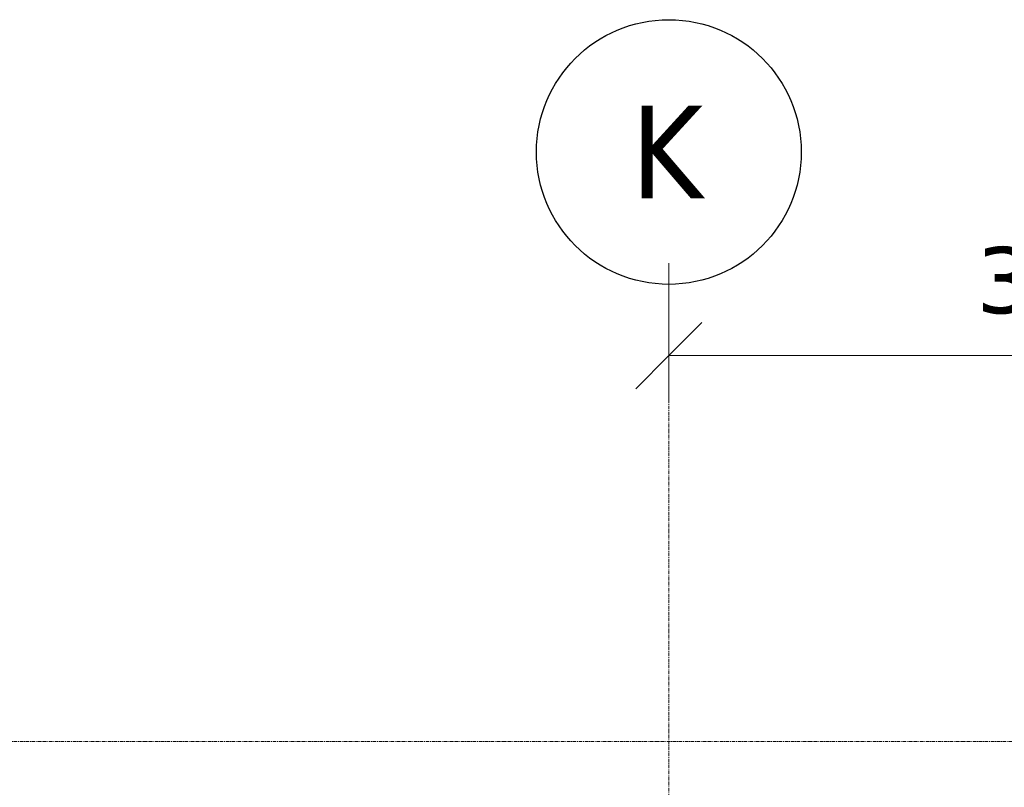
# Model space of a CAD drawing. Header units: millimetres. Extents: x 61846 to 198573, y 13020 to 52988.
# Tile 25 of 150: x 100159 to 103877, y 50087 to 52988. Entities that reach past the tile are written whole.
import ezdxf

# ---------------------------------------------------------------- set-up
doc = ezdxf.new("R2010")
doc.units = ezdxf.units.MM
doc.linetypes.add('Grid Line', pattern=[22.225, 12.7, -3.175, 3.175, -3.175])
for name, color, linetype, lineweight in [('A-ANNO-DIMS', 211, 'Continuous', 18), ('A-ANNO-DIMS-100', 211, 'Continuous', 18), ('S-GRID', 1, 'Continuous', 18), ('S-GRID-IDEN', 1, 'Continuous', 25)]:
    doc.layers.add(name, color=color, linetype=linetype, lineweight=lineweight)
doc.styles.add('Tahoma', font='tahoma.ttf', dxfattribs={"height": 350})
doc.styles.add('Verdana', font='verdana.ttf', dxfattribs={"height": 250})
doc.dimstyles.new('NL_00_maatvoering_2_5', dxfattribs={"dimscale": 304.8, "dimtxt": 260.988859, "dimasz": 0.82021, "dimexe": 0.590551, "dimexo": 0.0625, "dimgap": 0.295276, "dimtad": 1, "dimdec": 0, "dimzin": 0, "dimdsep": 46, "dimtxsty": 'Verdana', "dimblk1": 'OBLIQUE', "dimblk2": 'OBLIQUE', "dimsah": 1, "dimcen": 0.09, "dimdle": 0.590551, "dimazin": 0, "dimtfac": 1, "dimtdec": 4, "dimtix": 1, "dimtmove": 0, "dimatfit": 3, "dimfxl": 1.148294, "dimfxlon": 1, "dimtvp": 1, "dimtfill": 1, "dimtolj": 1, "dimtzin": 0, "dimarcsym": 2})

# ---------------------------------------------------------------- blocks, each defined once
blk = doc.blocks.new('Grid - 5 mm-26474-5e verdieping lierenkamer')
at = {"layer": 'S-GRID-IDEN'}
blk.add_circle((0, 0), 5, dxfattribs=at)
blk = doc.blocks.new('DIMBLOCK6-5e verdieping lierenkamer')
at = {"layer": 'A-ANNO-DIMS-100'}
for p, q in [((102610.4, 52068.4), (102610.4, 51538.4)), ((102610.4, 51718.4), (102610.4, 52068.4)), ((105810.4, 52068.4), (105810.4, 51538.4)), ((105810.4, 51718.4), (105810.4, 52068.4)), ((102610.4, 51718.4), (102735.4, 51843.4)), ((105810.4, 51718.4), (105935.4, 51843.4)), ((102610.4, 51718.4), (102485.4, 51593.4)), ((102610.4, 51718.4), (105810.4, 51718.4)), ((105810.4, 51718.4), (105685.4, 51593.4))]:
    blk.add_line(p, q, dxfattribs=at)
at = {"layer": 'A-ANNO-DIMS-100', "color": 0, "insert": (103771.3, 52128.8), "char_height": 250, "width": 1053.898, "attachment_point": 1, "line_spacing_factor": 0.994243, "style": 'Verdana', "bg_fill": 3, "box_fill_scale": 1.25, "bg_fill_color": 256, "bg_fill_true_color": 13158600, "bg_fill_transparency": 0}
blk.add_mtext('3200', dxfattribs=at)
blk = doc.blocks.new('_Oblique')
at = {"color": 0, "linetype": 'ByBlock', "lineweight": -2}
blk.add_line((-0.5, -0.5), (0.5, 0.5), dxfattribs=at)

msp = doc.modelspace()

# ---------------------------------------------------------------- linework, layer by layer
at = {"layer": 'S-GRID', "linetype": 'Grid Line'}
for p, q in [((102610.4, 43804.1), (102610.4, 51987.8)), ((98914.4, 50260), (126259.8, 50260))]:
    msp.add_line(p, q, dxfattribs=at)

# ---------------------------------------------------------------- block references
at = {"layer": 'S-GRID-IDEN', "xscale": 99.99999999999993, "yscale": 99.99999999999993, "zscale": 99.99999999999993}
msp.add_blockref('Grid - 5 mm-26474-5e verdieping lierenkamer', (102610.4, 52487.8), dxfattribs=at)

# ---------------------------------------------------------------- texts
at = {"layer": 'S-GRID-IDEN', "lineweight": 18, "insert": (102467.8, 52662.6), "char_height": 350, "width": 336.709, "attachment_point": 1, "style": 'Tahoma'}
msp.add_mtext('K', dxfattribs=at)

# ---------------------------------------------------------------- next in the draw order: dimensions: what is measured, and where the dimension line sits
at = {"layer": 'A-ANNO-DIMS'}
dim = msp.add_linear_dim(base=(105810.4, 51718.4), p1=(102610.4, 52068.4), p2=(105810.4, 52068.4), dimstyle='NL_00_maatvoering_2_5', override={"dimpost": '<>', "dimfxl": 3200}, dxfattribs=at)
dim.commit()
dim.dimension.update_dxf_attribs({"geometry": 'DIMBLOCK6-5e verdieping lierenkamer', "text_midpoint": (104210.4, 51938.6)})

doc.saveas('drawing.dxf')
